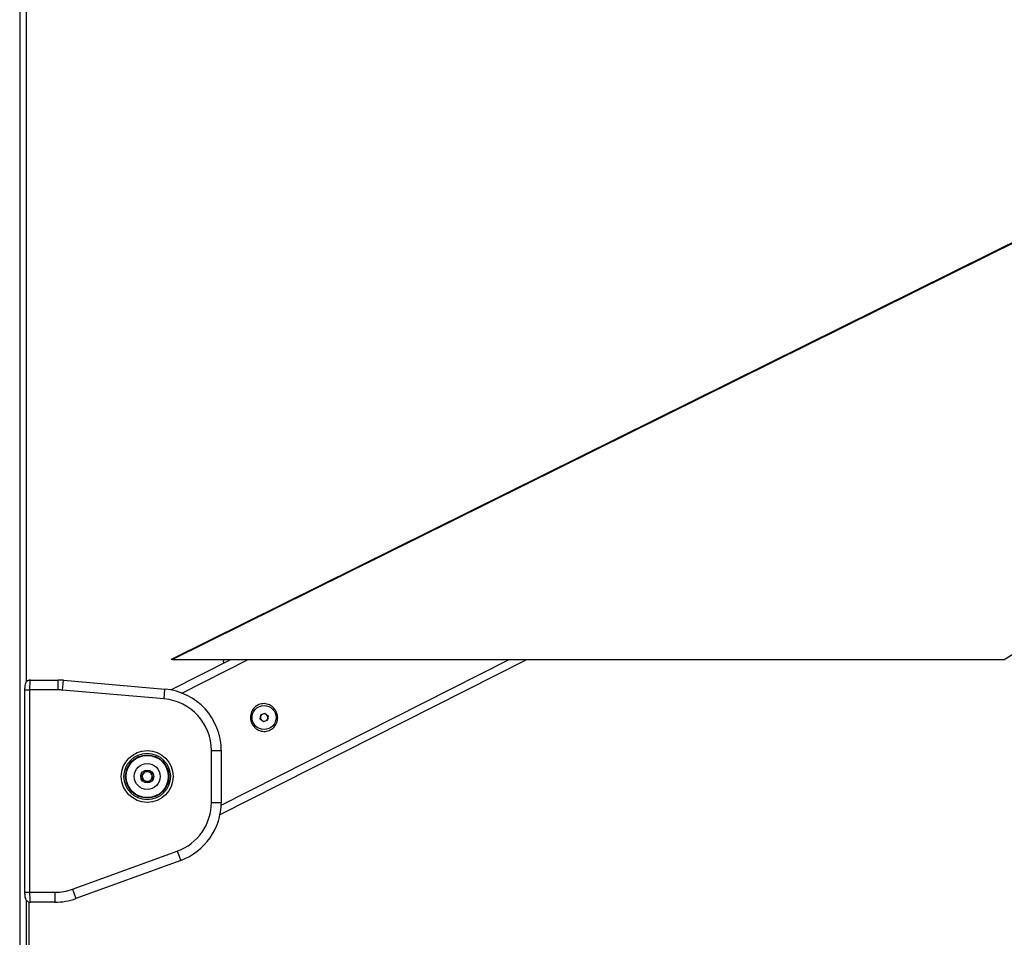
# Model space of a CAD drawing. Header units: millimetres. Extents: x 2183 to 18395, y 1142 to 15955.
# Tile 10 of 46: x 3287 to 4084, y 5745 to 6489. Entities that reach past the tile are written whole.
import ezdxf

# ---------------------------------------------------------------- set-up
doc = ezdxf.new("R2010")
doc.units = ezdxf.units.MM
doc.header["$LTSCALE"] = 2
doc.layers.add('COMPONENT_GEOMETRY', color=7, linetype='Continuous')
doc.styles.add('SLDTEXTSTYLE0', font='TXT', dxfattribs={"width": 0.75})
doc.dimstyles.new('SLDDIMSTYLE0', dxfattribs={"dimtxt": 100, "dimasz": 6.604, "dimexe": 0, "dimexo": 0.0625, "dimgap": 25, "dimtad": 0, "dimtih": 1, "dimtoh": 1, "dimdec": 0, "dimrnd": 1e-09, "dimzin": 12, "dimdsep": 46, "dimtxsty": 'SLDTEXTSTYLE0', "dimsah": 1, "dimcen": 0.09, "dimadec": 0, "dimazin": 3, "dimtfac": 1, "dimtdec": 0, "dimtofl": 0, "dimtmove": 0, "dimatfit": 3, "dimfxl": 1, "dimfrac": 2, "dimtolj": 1, "dimtzin": 12, "dimarcsym": 0})

# ---------------------------------------------------------------- blocks, each defined once
blk = doc.blocks.new('_D')
at = {"layer": 'COMPONENT_GEOMETRY', "color": 7}
for p, q in [((10064.61, 5970.28), (10344.21, 5970.28)), ((10337.86, 5970.28), (10337.86, 3891.62)), ((10137.8, 3871.3), (10107.33, 3871.3)), ((10107.33, 3871.3), (10107.33, 3712.55)), ((10537.93, 3871.3), (10568.4, 3871.3)), ((10568.4, 3871.3), (10568.4, 3712.55)), ((10107.33, 3712.55), (10137.8, 3712.55)), ((10568.4, 3712.55), (10537.93, 3712.55)), ((10337.86, 1484.27), (10337.86, 3562.94)), ((3457.91, 1484.27), (10344.21, 1484.27))]:
    blk.add_line(p, q, dxfattribs=at)
for points in [[(10337.86, 5970.28), (10336.85, 5963.68), (10338.88, 5963.68)], [(10337.86, 1484.27), (10338.88, 1490.88), (10336.85, 1490.88)]]:
    blk.add_solid(points, dxfattribs=at)
at = {"layer": 'COMPONENT_GEOMETRY', "color": 7, "char_height": 100, "attachment_point": 1, "style": 'SLDTEXTSTYLE0'}
for s, insert in [('7\'4.31"', (10137.8, 3841.46)), ('2243', (10190.09, 3691.84))]:
    blk.add_mtext(s, dxfattribs=dict(at, insert=insert))

msp = doc.modelspace()

# ---------------------------------------------------------------- linework, layer by layer
at = {"color": 8, "linetype": 'Continuous', "lineweight": 25}
for p, q in [((3286.68, 7303.27), (3286.68, 1555.27)), ((3292.32, 5952.38), (3292.32, 7123.36)), ((4084.08, 5970.28), (4134.16, 6001.76)), ((3418.04, 5943.14), (3471.78, 5970.28)), ((3449.91, 5852.44), (3683.21, 5970.28)), ((3290.69, 5945.72), (3294.69, 5945.72)), ((3290.69, 5781.72), (3294.69, 5781.72)), ((3292.32, 1555.27), (3292.32, 5775.07))]:
    msp.add_line(p, q, dxfattribs=at)
at = {"color": 7, "linetype": 'Continuous', "lineweight": 25}
for p, q in [((3292.33, 5952.39), (3292.33, 7123.36)), ((4756.75, 6638.18), (3409.28, 5970.31)), ((3409.04, 5945.69), (3457.72, 5970.28)), ((3410.3, 5970.28), (4084.08, 5970.28)), ((3449, 5844.88), (3697.27, 5970.28)), ((3453.24, 5970.26), (3451.29, 5969.27)), ((3451.29, 5969.27), (3452.19, 5967.49)), ((3293.97, 5953.72), (3295.32, 5953.72)), ((3295.32, 5953.72), (3317.77, 5953.72)), ((3317.77, 5945.72), (3317.77, 5953.72)), ((3321.43, 5945.56), (3322.13, 5953.53)), ((3322.13, 5953.53), (3404.31, 5946.34)), ((3290.69, 5945.72), (3290.69, 5781.72)), ((3294.69, 5945.72), (3294.69, 5781.72)), ((3317.77, 5945.72), (3294.69, 5945.72)), ((3403.61, 5938.37), (3321.43, 5945.56)), ((3403.61, 5938.37), (3404.31, 5946.34)), ((3481.34, 5922.09), (3481.87, 5925.51)), ((3481.87, 5925.51), (3485.1, 5926.77)), ((3485.1, 5926.77), (3487.8, 5924.6)), ((3484.04, 5919.92), (3481.34, 5922.09)), ((3487.27, 5921.18), (3484.04, 5919.92)), ((3487.8, 5924.6), (3487.27, 5921.18)), ((3441.95, 5854.59), (3441.95, 5896.53)), ((3441.95, 5896.53), (3449.95, 5896.53)), ((3449.95, 5896.53), (3449.95, 5854.59)), ((3385.56, 5877), (3389.01, 5880.08)), ((3386.51, 5872.48), (3385.56, 5877)), ((3385.79, 5875.91), (3386.58, 5877.91)), ((3388.18, 5879.34), (3390.3, 5879.65)), ((3389.01, 5880.08), (3393.4, 5878.63)), ((3392.34, 5878.98), (3393.67, 5877.3)), ((3393.4, 5878.63), (3394.34, 5874.11)), ((3387.57, 5872.13), (3386.23, 5873.81)), ((3390.89, 5871.04), (3386.51, 5872.48)), ((3391.73, 5871.78), (3389.6, 5871.46)), ((3394.34, 5874.11), (3390.89, 5871.04)), ((3394.11, 5875.2), (3393.33, 5873.21)), ((3441.95, 5854.59), (3449.95, 5854.59)), ((3329.5, 5784.25), (3414.32, 5815.12)), ((3414.32, 5815.12), (3417.05, 5807.6)), ((3417.05, 5807.6), (3332.24, 5776.73)), ((3294.69, 5781.72), (3315.13, 5781.72)), ((3315.13, 5781.72), (3315.13, 5773.72)), ((3329.5, 5784.25), (3332.24, 5776.73)), ((3292.33, 1555.27), (3292.33, 5775.06)), ((3293.97, 5773.72), (3295.32, 5773.72)), ((3293.97, 5773.72), (3293.97, 5161.55)), ((3315.13, 5773.72), (3295.32, 5773.72))]:
    msp.add_line(p, q, dxfattribs=at)
at = {"color": 8, "linetype": 'Continuous', "lineweight": 25, "flags": 128}
msp.add_lwpolyline([(4757.33, 6637.97), (3579.92, 6054.36), (3410.3, 5970.28)], dxfattribs=at)
at = {"color": 7, "linetype": 'Continuous', "lineweight": 25}
for centre, radius in [((3484.57, 5923.34), 9.75), ((3389.95, 5875.56), 21), ((3389.95, 5875.56), 18.8), ((3389.95, 5875.56), 17.5), ((3389.95, 5875.56), 17.1), ((3389.95, 5875.56), 10.5), ((3389.95, 5875.56), 5.25)]:
    msp.add_circle(centre, radius, dxfattribs=at)
for centre, radius, start, end in [((3317.77, 5903.72), 50, 85, 90), ((3317.77, 5903.72), 42, 85, 90), ((3399.95, 5896.53), 50, 0, 85), ((3399.95, 5896.53), 42, 0, 85), ((3484.57, 5923.34), 3, 111.21561, 171.21561), ((3484.57, 5923.34), 3, 51.21561, 111.21561), ((3484.57, 5923.34), 3, 351.21561, 51.21561), ((3484.57, 5923.34), 3, 171.21561, 231.21561), ((3484.57, 5923.34), 3, 231.21561, 291.21561), ((3484.57, 5923.34), 3, 291.21561, 351.21561), ((3389.95, 5875.56), 4, 131.76783, 191.76783), ((3389.95, 5875.56), 4, 71.76783, 131.76783), ((3389.95, 5875.56), 4, 11.76783, 71.76783), ((3389.95, 5875.56), 4, 191.76783, 251.76783), ((3389.95, 5875.56), 4, 251.76783, 311.76783), ((3389.95, 5875.56), 4, 311.76783, 11.76783), ((3399.95, 5854.59), 42, 290, 0), ((3399.95, 5854.59), 50, 290, 0), ((3315.13, 5823.72), 42, 270, 290), ((3315.13, 5823.72), 50, 270, 290)]:
    msp.add_arc(centre, radius, start, end, dxfattribs=at)
for points, knots in [([(3410.3, 5970.28), (3410.11, 5970.28), (3409.65, 5970.28), (3409.26, 5970.28), (3409.29, 5970.28), (3409.29, 5970.28)], [0, 0, 0, 0, 0.288398, 0.744438, 1, 1, 1, 1]), ([(3295.24, 5953.68), (3295.17, 5953.69), (3294.6, 5953.76), (3293.65, 5953.41), (3292.61, 5952.77), (3291.9, 5951.96), (3291.42, 5951.1), (3291.1, 5950.16), (3290.88, 5949), (3290.72, 5947.48), (3290.7, 5946.29), (3290.69, 5945.72)], [0, 0, 0, 0, 0.020938, 0.152093, 0.258549, 0.353979, 0.445773, 0.548323, 0.685456, 0.848426, 1, 1, 1, 1]), ([(3295.32, 5953.72), (3295.25, 5953.63), (3295.11, 5953.45), (3294.92, 5952.04), (3294.77, 5949.97), (3294.7, 5947.73), (3294.69, 5946.27), (3294.69, 5945.72)], [0, 0, 0, 0, 0.2171018, 0.4345767, 0.6516265, 0.8667474, 1, 1, 1, 1]), ([(3494.39, 5928.31), (3494.91, 5926.91), (3495.94, 5924.14), (3495.38, 5919.65), (3493.61, 5916.39), (3491.52, 5914.37), (3489.69, 5913.2), (3487.66, 5912.42), (3484.8, 5911.94), (3481.11, 5912.44), (3477.24, 5914.7), (3474.49, 5918.26), (3473.26, 5922.59), (3473.74, 5927.04), (3475.53, 5930.3), (3477.62, 5932.32), (3479.45, 5933.49), (3481.48, 5934.27), (3484.34, 5934.75), (3488.01, 5934.24), (3491.96, 5932.02), (3493.58, 5929.55), (3494.39, 5928.31)], [0, 0, 0, 0, 0.063125, 0.125872, 0.188039, 0.218977, 0.250026, 0.2809, 0.311978, 0.374046, 0.436741, 0.500168, 0.563277, 0.625955, 0.688045, 0.719143, 0.750062, 0.781026, 0.812104, 0.874212, 0.936896, 1, 1, 1, 1]), ([(3290.69, 5781.72), (3290.69, 5781.7), (3290.68, 5781.07), (3290.73, 5779.8), (3290.93, 5778.03), (3291.23, 5776.7), (3291.95, 5775.35), (3292.91, 5774.42), (3294.08, 5773.8), (3294.94, 5773.78), (3295.32, 5773.77)], [0, 0, 0, 0, 0.005046, 0.166255, 0.333872, 0.536652, 0.655673, 0.772022, 0.899022, 1, 1, 1, 1]), ([(3294.69, 5781.72), (3294.69, 5780.83), (3294.71, 5779.05), (3294.82, 5776.67), (3294.98, 5774.86), (3295.15, 5773.86), (3295.27, 5773.76), (3295.32, 5773.72)], [0, 0, 0, 0, 0.212244, 0.424022, 0.636454, 0.850953, 1, 1, 1, 1])]:
    msp.add_open_spline(points, degree=3, knots=knots, dxfattribs=at)

# ---------------------------------------------------------------- dimensions: what is measured, and where the dimension line sits
at = {"layer": 'COMPONENT_GEOMETRY', "color": 7}
dim = msp.add_linear_dim(base=(10337.86, 1484.27), p1=(10062.07, 5970.28), p2=(3455.37, 1484.27), angle=90, dimstyle='SLDDIMSTYLE0', dxfattribs=at)
dim.commit()
dim.dimension.update_dxf_attribs({"geometry": '_D', "text_midpoint": (10337.86, 3727.28), "dimtype": 160})

doc.saveas('drawing.dxf')
